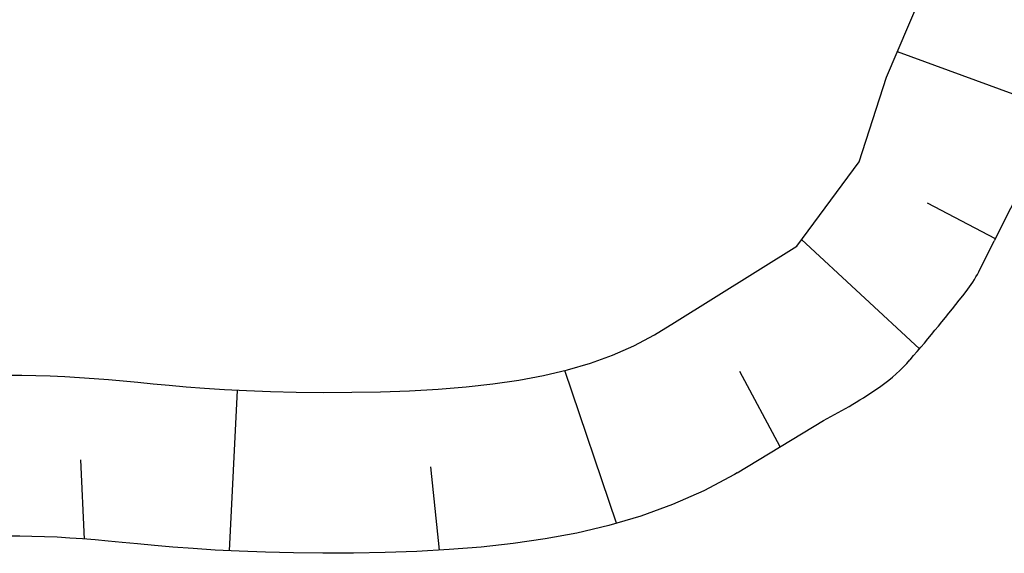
# Model space of a CAD drawing. Extents: x 446224 to 446791, y 446199 to 447379.
# Tile 36 of 113: x 446351 to 446382, y 446909 to 446926. Entities that reach past the tile are written whole.
import ezdxf

# ---------------------------------------------------------------- set-up
doc = ezdxf.new("R2010")
doc.units = 0
doc.header["$LTSCALE"] = 2
doc.header["$MEASUREMENT"] = 0
doc.layers.add('DB-Gewerbegebiet', color=15, linetype='CONTINUOUS')

msp = doc.modelspace()

# ---------------------------------------------------------------- linework, layer by layer
at = {"layer": 'DB-Gewerbegebiet', "linetype": 'Continuous'}
for p, q in [((446377.92, 446923.879), (446379.145, 446926.768)), ((446383.301, 446922.814), (446378.256, 446924.67)), ((446377.067, 446921.245), (446377.92, 446923.879)), ((446375.129, 446918.634), (446377.067, 446921.245)), ((446382.386, 446921.036), (446381.266, 446918.793)), ((446381.304, 446918.857), (446379.192, 446919.967)), ((446378.94, 446915.44), (446375.279, 446918.837)), ((446380.783, 446917.834), (446381.266, 446918.793)), ((446371.324, 446916.259), (446375.129, 446918.634)), ((446370.705, 446915.874), (446371.324, 446916.259)), ((446370.065, 446915.537), (446370.705, 446915.874)), ((446369.402, 446915.245), (446370.065, 446915.537)), ((446368.002, 446914.785), (446368.715, 446914.996)), ((446368.715, 446914.996), (446369.402, 446915.245)), ((446367.26, 446914.61), (446368.002, 446914.785)), ((446369.523, 446910.021), (446367.92, 446914.766)), ((446374.61, 446912.397), (446373.361, 446914.734)), ((446350.61, 446914.621), (446351.041, 446914.619)), ((446351.041, 446914.619), (446351.482, 446914.611)), ((446351.482, 446914.611), (446351.929, 446914.597)), ((446351.929, 446914.597), (446352.381, 446914.578)), ((446352.381, 446914.578), (446352.835, 446914.553)), ((446352.835, 446914.553), (446353.29, 446914.523)), ((446353.29, 446914.523), (446353.743, 446914.488)), ((446353.743, 446914.488), (446354.195, 446914.447)), ((446354.195, 446914.447), (446354.652, 446914.403)), ((446354.652, 446914.403), (446355.124, 446914.357)), ((446365.687, 446914.35), (446366.489, 446914.466)), ((446366.489, 446914.466), (446367.26, 446914.61)), ((446355.124, 446914.357), (446355.62, 446914.31)), ((446355.62, 446914.31), (446356.149, 446914.264)), ((446356.149, 446914.264), (446356.72, 446914.22)), ((446356.72, 446914.22), (446357.341, 446914.179)), ((446357.341, 446914.179), (446358.023, 446914.144)), ((446357.497, 446909.165), (446357.746, 446914.159)), ((446358.023, 446914.144), (446358.771, 446914.116)), ((446358.771, 446914.116), (446359.575, 446914.096)), ((446359.575, 446914.096), (446360.422, 446914.087)), ((446360.422, 446914.087), (446361.3, 446914.09)), ((446361.3, 446914.09), (446362.194, 446914.107)), ((446362.194, 446914.107), (446363.093, 446914.14)), ((446363.093, 446914.14), (446363.983, 446914.19)), ((446363.983, 446914.19), (446364.851, 446914.259)), ((446364.851, 446914.259), (446365.687, 446914.35)), ((446373.275, 446911.584), (446375.955, 446913.216)), ((446352.991, 446909.531), (446352.884, 446911.989)), ((446364.028, 446909.184), (446363.757, 446911.775)), ((446373.193, 446911.533), (446372.24, 446911.031)), ((446373.275, 446911.584), (446373.193, 446911.533)), ((446372.24, 446911.031), (446371.263, 446910.601)), ((446371.263, 446910.601), (446370.277, 446910.244)), ((446370.277, 446910.244), (446369.286, 446909.951)), ((446369.286, 446909.951), (446368.295, 446909.716)), ((446350.982, 446909.619), (446350.616, 446909.621)), ((446351.359, 446909.612), (446350.982, 446909.619)), ((446351.746, 446909.6), (446351.359, 446909.612)), ((446352.139, 446909.584), (446351.746, 446909.6)), ((446352.534, 446909.562), (446352.139, 446909.584)), ((446352.93, 446909.536), (446352.534, 446909.562)), ((446353.326, 446909.505), (446352.93, 446909.536)), ((446353.733, 446909.469), (446353.326, 446909.505)), ((446354.168, 446909.427), (446353.733, 446909.469)), ((446367.304, 446909.532), (446366.314, 446909.389)), ((446368.295, 446909.716), (446367.304, 446909.532)), ((446354.644, 446909.38), (446354.168, 446909.427)), ((446355.166, 446909.33), (446354.644, 446909.38)), ((446355.739, 446909.28), (446355.166, 446909.33)), ((446356.366, 446909.232), (446355.739, 446909.28)), ((446357.052, 446909.188), (446356.366, 446909.232)), ((446357.801, 446909.149), (446357.052, 446909.188)), ((446364.324, 446909.201), (446363.325, 446909.145)), ((446365.321, 446909.281), (446364.324, 446909.201)), ((446366.314, 446909.389), (446365.321, 446909.281)), ((446358.616, 446909.118), (446357.801, 446909.149)), ((446359.487, 446909.097), (446358.616, 446909.118)), ((446360.403, 446909.087), (446359.487, 446909.097)), ((446361.355, 446909.09), (446360.403, 446909.087)), ((446362.332, 446909.109), (446361.355, 446909.09)), ((446363.325, 446909.145), (446362.332, 446909.109))]:
    msp.add_line(p, q, dxfattribs=at)
for centre, major_axis, start_param, end_param in [((446377.369, 446919.577), (2.711, 2.711), 4.834613, 5.025913), ((446337.999, 446950.333), (53.233, 7.743), -0.858604, -0.807609), ((446374.89, 446918.355), (3.515, 3.515), 4.537357, 4.783617), ((446369.49, 446926.075), (10.177, 10.177), 4.392869, 4.537357)]:
    msp.add_ellipse(centre, major_axis=major_axis, ratio=1, start_param=start_param, end_param=end_param, dxfattribs=at)

doc.saveas('drawing.dxf')
